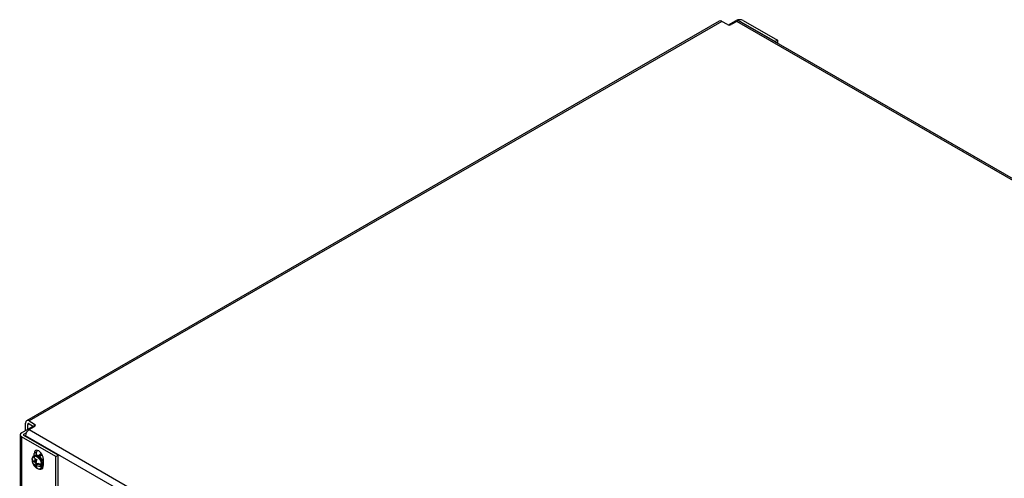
# Model space of a CAD drawing. Header units: inches. Extents: x 0 to 188, y 0 to 141.
# Tile 6 of 21: x 106 to 123, y 68 to 76. Entities that reach past the tile are written whole.
import ezdxf

# ---------------------------------------------------------------- set-up
doc = ezdxf.new("R2010")
doc.units = ezdxf.units.IN
doc.header["$MEASUREMENT"] = 0
for name, color, linetype in [('COM57176-19', 7, 'Continuous'), ('COM57177-1', 7, 'Continuous'), ('Default', 7, 'Continuous'), ('NTS16752', 7, 'Continuous'), ('SCS19417', 7, 'Continuous')]:
    doc.layers.add(name, color=color, linetype=linetype)

# ---------------------------------------------------------------- blocks, each defined once
blk = doc.blocks.new('SE6')
at = {"layer": 'COM57176-19', "color": 7, "linetype": 'Continuous'}
for p, q in [((118.095, 75.736), (118.227, 75.812)), ((118.348, 75.812), (118.932, 75.475)), ((118.308, 75.789), (118.892, 75.452)), ((118.308, 75.784), (118.308, 75.789)), ((118.932, 75.475), (118.892, 75.452)), ((118.932, 75.475), (118.932, 75.424)), ((118.892, 75.452), (118.892, 75.447)), ((105.974, 68.738), (106.171, 68.852)), ((106.014, 68.715), (106.054, 68.737)), ((106.014, 68.691), (106.014, 68.715)), ((105.949, 68.703), (105.949, 54.158)), ((106.558, 68.331), (105.974, 68.668)), ((105.974, 68.668), (105.974, 54.123)), ((106.598, 68.354), (106.014, 68.691)), ((106.23, 68.406), (106.19, 68.383)), ((106.19, 68.343), (106.19, 68.383)), ((106.23, 68.35), (106.23, 68.406)), ((106.344, 68.294), (106.344, 68.234)), ((106.558, 68.331), (106.598, 68.354)), ((106.558, 67.514), (106.558, 68.331)), ((106.598, 67.537), (106.598, 68.354))]:
    blk.add_line(p, q, dxfattribs=at)
for centre, major_axis, start_param, end_param in [((118.287, 75.777), (-0.086, 0), 3.926991, 5.497787), ((118.287, 75.777), (-0.029, 0), 3.926991, 4.57494), ((106.035, 68.703), (0.086, 0), 2.356194, 3.926991), ((106.035, 68.703), (0.029, 0), 2.356194, 3.926991), ((106.267, 68.338), (0.0545, -0.0944), 0.785398, 3.926991), ((106.307, 68.362), (0.0545, -0.0944), 3.520356, 3.926991), ((106.267, 68.21), (-0.0545, 0.0944), 2.513713, 3.807236), ((106.307, 68.233), (-0.0545, 0.0944), -3.643322, -3.520356)]:
    blk.add_ellipse(centre, major_axis=major_axis, ratio=0.57735, start_param=start_param, end_param=end_param, dxfattribs=at)
at = {"layer": 'COM57177-1', "color": 7, "linetype": 'Continuous'}
for p, q in [((117.936, 75.802), (106.057, 68.944)), ((117.979, 75.798), (106.1, 68.94)), ((118.074, 75.743), (117.979, 75.798)), ((118.235, 75.797), (118.14, 75.743)), ((135.07, 66.078), (118.235, 75.797)), ((135.113, 66.082), (118.278, 75.801)), ((106.039, 68.781), (106.039, 68.905)), ((106.08, 68.881), (106.1, 68.893)), ((106.08, 68.799), (106.08, 68.881)), ((106.1, 68.94), (106.196, 68.885)), ((106.1, 68.893), (106.188, 68.842)), ((106.196, 68.847), (106.196, 68.885)), ((106.039, 68.781), (106.044, 68.778)), ((106.101, 68.792), (106.196, 68.847)), ((106.101, 68.792), (122.936, 59.073)), ((122.875, 58.967), (106.041, 68.687)), ((106.041, 68.687), (106.041, 68.676))]:
    blk.add_line(p, q, dxfattribs=at)
for centre, major_axis, start_param, end_param in [((117.979, 75.728), (0.043, -0.0745), 2.356194, 3.141593), ((118.235, 75.727), (-0.043, -0.0745), 3.141593, 3.926991), ((118.107, 75.762), (0.0466, 0), 3.926991, 5.497787), ((106.1, 68.87), (0.043, -0.0745), 2.356194, 3.926991), ((106.1, 68.87), (0.0145, -0.0251), 2.356194, 3.926991), ((106.163, 68.866), (-0.0466, 0), 2.356194, 3.926991), ((106.083, 68.807), (0.0312, 0.0541), -3.926991, -3.822802), ((106.101, 68.722), (-0.043, -0.0745), 3.926991, 5.497787), ((106.326, 68.278), (0.0469, -0.0812), 2.302075, 3.573556)]:
    blk.add_ellipse(centre, major_axis=major_axis, ratio=0.57735, start_param=start_param, end_param=end_param, dxfattribs=at)
at = {"layer": 'NTS16752', "color": 7, "linetype": 'Continuous'}
blk.add_line((106.283, 68.361), (106.282, 68.36), dxfattribs=at)
for major_axis, start_param, end_param in [((-0.0467, 0.081), 0, 0.464479), ((-0.0397, 0.0688), 0, 0.415605), ((-0.0397, 0.0688), 5.382968, 6.283185)]:
    blk.add_ellipse((106.328, 68.279), major_axis=major_axis, ratio=0.57735, start_param=start_param, end_param=end_param, dxfattribs=at)
at = {"layer": 'SCS19417', "color": 7, "linetype": 'Continuous'}
for p, q in [((106.155, 68.257), (106.156, 68.257)), ((106.229, 68.215), (106.156, 68.257)), ((106.198, 68.349), (106.179, 68.338)), ((106.229, 68.259), (106.193, 68.238)), ((106.193, 68.194), (106.229, 68.215)), ((106.229, 68.226), (106.2, 68.242)), ((106.217, 68.252), (106.223, 68.249)), ((106.246, 68.213), (106.246, 68.194)), ((106.293, 68.188), (106.255, 68.211)), ((106.314, 68.35), (106.279, 68.331)), ((106.293, 68.211), (106.293, 68.188)), ((106.204, 68.152), (106.231, 68.131)), ((106.223, 68.162), (106.206, 68.152)), ((106.255, 68.2), (106.219, 68.179)), ((106.328, 68.157), (106.255, 68.2)), ((106.304, 68.121), (106.323, 68.132)), ((106.328, 68.202), (106.328, 68.202)), ((106.328, 68.157), (106.328, 68.157))]:
    blk.add_line(p, q, dxfattribs=at)
for centre, radius, start, end in [((106.158, 68.296), 0.00587, 143.7414, 176.9906), ((106.158, 68.252), 0.00587, 114.252, 176.9867), ((106.315, 68.275), 0.165, 188.8469, 227.3189), ((106.4, 68.222), 0.207, 159.3726, 175.5065), ((106.296, 68.42), 0.154, 234.3668, 245.6332), ((106.426, 68.207), 0.207, 159.3747, 175.5044), ((106.32, 68.424), 0.225, 243.4001, 269.8008), ((106.284, 68.199), 0.0904, 182.6323, 210.7637), ((106.296, 68.277), 0.154, 234.368, 245.632), ((106.32, 68.381), 0.225, 243.421, 269.78), ((106.31, 68.183), 0.0905, 182.6415, 210.7546), ((106.32, 68.217), 0.0174, 267.9188, 297.7769), ((106.32, 68.173), 0.0174, 267.9168, 297.7789)]:
    blk.add_arc(centre, radius, start, end, dxfattribs=at)
for centre, major_axis, start_param, end_param in [((106.236, 68.226), (0.061, -0.105), 1.009762, 3.702627), ((106.242, 68.229), (-0.063, 0.108), 0.730357, 1.003114), ((106.242, 68.229), (0.062, -0.108), 1.003114, 3.709275), ((106.267, 68.244), (-0.058, 0.101), 0, 0.731315), ((106.261, 68.24), (-0.062, 0.108), 3.141593, 6.283185), ((106.267, 68.244), (-0.058, 0.101), 3.897454, 6.283185), ((106.242, 68.229), (-0.062, 0.108), 2.168825, 3.709275), ((106.236, 68.226), (-0.061, 0.105), 2.307581, 3.702627), ((106.242, 68.229), (0.063, -0.108), 0.567682, 1.003114)]:
    blk.add_ellipse(centre, major_axis=major_axis, ratio=0.57735, start_param=start_param, end_param=end_param, dxfattribs=at)
for points in [[(106.193, 68.238), (106.187, 68.242), (106.182, 68.247), (106.172, 68.255), (106.167, 68.26), (106.16, 68.27), (106.157, 68.275), (106.153, 68.285), (106.152, 68.291), (106.152, 68.296)], [(106.152, 68.252), (106.152, 68.247), (106.153, 68.241), (106.157, 68.231), (106.16, 68.226), (106.167, 68.216), (106.172, 68.211), (106.182, 68.202), (106.187, 68.198), (106.193, 68.194)]]:
    blk.add_open_spline(points, degree=3, knots=[0, 0, 0, 0, 0.25, 0.25, 0.5, 0.5, 0.75, 0.75, 1, 1, 1, 1], dxfattribs=at)

msp = doc.modelspace()

# ---------------------------------------------------------------- block references
at = {"layer": 'Default'}
msp.add_blockref('SE6', (0, 0), dxfattribs=at)

doc.saveas('drawing.dxf')
